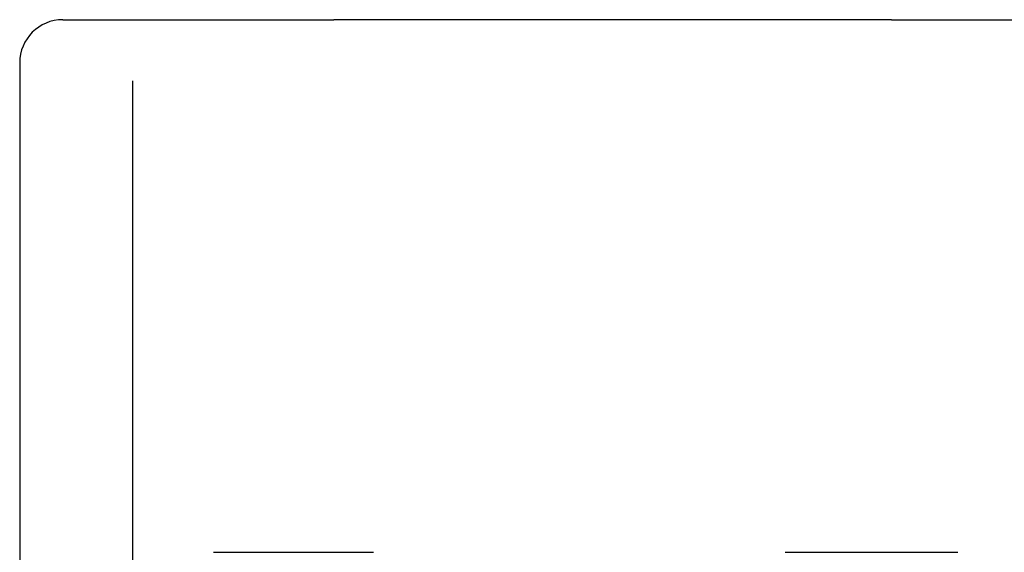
# Model space of a CAD drawing. Extents: x 668 to 3164, y 1007 to 2724.
# Tile 73 of 152: x 2067 to 2212, y 2175 to 2253. Entities that reach past the tile are written whole.
import ezdxf

# ---------------------------------------------------------------- set-up
doc = ezdxf.new("R2010")
doc.units = 0
doc.layers.add('KF_GRAVIS_12_LEFT', color=7, linetype='CONTINUOUS')

# ---------------------------------------------------------------- blocks, each defined once
blk = doc.blocks.new('KF_GRAVIS_12_LEFT')
at = {"layer": 'KF_GRAVIS_12_LEFT'}
for p, q in [((-164.30363, 0), (-124.36906, 0)), ((-42.2439, 0), (-124.36906, 0)), ((-42.2439, 0), (0, 0)), ((-170.65363, -6.35), (-170.65363, -9)), ((-170.65363, -9), (-170.65363, -253.51922)), ((-154.00539, -260.3206), (-154.00539, -9)), ((-142.11956, -78.5), (-128.01127, -78.5)), ((-128.01127, -78.5), (-118.5266, -78.5)), ((-57.90935, -78.5), (-45.88611, -78.5)), ((-45.88611, -78.5), (-32.48529, -78.5))]:
    blk.add_line(p, q, dxfattribs=at)
blk.add_arc((-164.30363, -6.35), 6.35, 90, 180, dxfattribs=at)

msp = doc.modelspace()

# ---------------------------------------------------------------- block references
at = {"layer": 'KF_GRAVIS_12_LEFT'}
msp.add_blockref('KF_GRAVIS_12_LEFT', (2237.69, 2253.1), dxfattribs=at)

doc.saveas('drawing.dxf')
